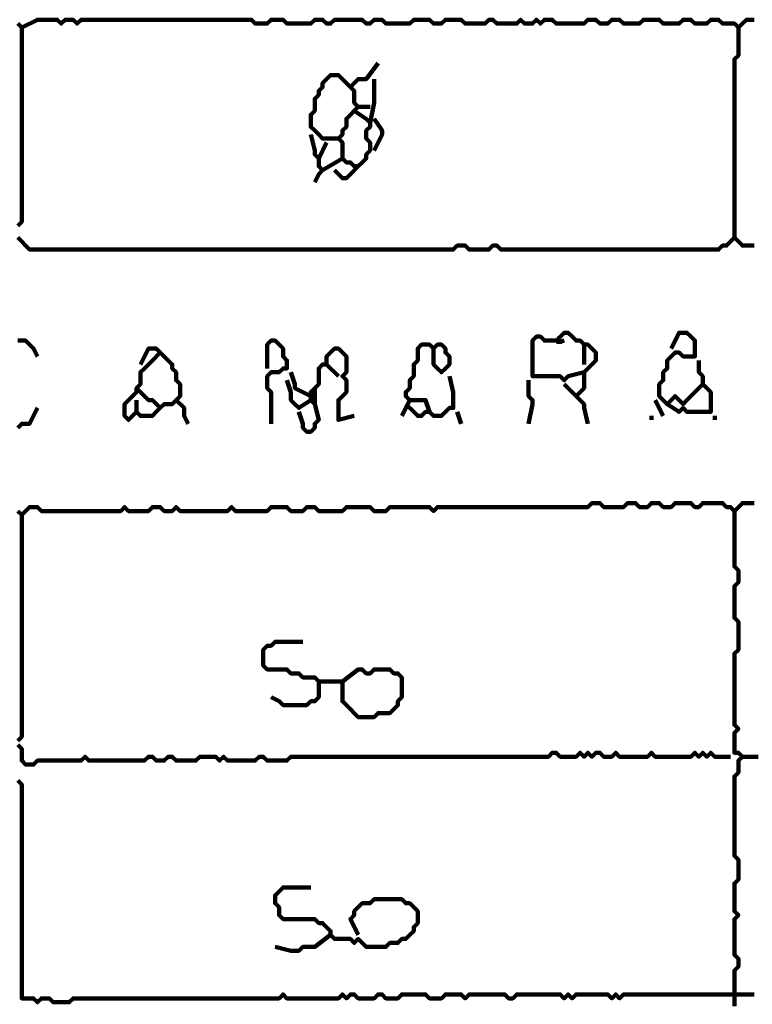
# Model space of a CAD drawing. Header units: metres. Extents: x 1959 to 4131, y 3282 to 4313.
# Tile 213 of 256: x 2400.98 to 2402.68, y 4305.35 to 4307.64. Entities that reach past the tile are written whole.
import ezdxf

# ---------------------------------------------------------------- set-up
doc = ezdxf.new("R2010")
doc.units = ezdxf.units.M
doc.layers.add('P', color=250, linetype='Continuous', lineweight=100)

msp = doc.modelspace()

# ---------------------------------------------------------------- linework, layer by layer
at = {"layer": 'P', "color": 0, "linetype": 'Continuous'}
for points in [[(2400.9799, 4307.6257), (2401.0168, 4307.6441), (2401.026, 4307.6441), (2401.0353, 4307.6441), (2401.0445, 4307.6441), (2401.0537, 4307.6441), (2401.063, 4307.6441), (2401.0722, 4307.6349), (2401.0814, 4307.6441), (2401.0907, 4307.6441), (2401.0999, 4307.6441), (2401.1091, 4307.6349), (2401.1183, 4307.6441), (2401.1276, 4307.6441), (2401.1368, 4307.6441), (2401.146, 4307.6441), (2401.1553, 4307.6441), (2401.1645, 4307.6441), (2401.1737, 4307.6441), (2401.183, 4307.6441), (2401.1922, 4307.6441), (2401.2014, 4307.6441), (2401.2107, 4307.6441), (2401.2199, 4307.6441), (2401.2291, 4307.6441), (2401.2383, 4307.6441), (2401.2476, 4307.6441), (2401.2568, 4307.6441), (2401.266, 4307.6441), (2401.2753, 4307.6441), (2401.2845, 4307.6441), (2401.2937, 4307.6441), (2401.303, 4307.6441), (2401.3122, 4307.6441), (2401.3214, 4307.6441), (2401.3307, 4307.6441), (2401.3399, 4307.6441), (2401.3491, 4307.6441), (2401.3583, 4307.6441), (2401.3676, 4307.6441), (2401.3768, 4307.6441), (2401.386, 4307.6441), (2401.3953, 4307.6441), (2401.4045, 4307.6441), (2401.4137, 4307.6441), (2401.423, 4307.6441), (2401.4322, 4307.6441), (2401.4414, 4307.6441), (2401.4507, 4307.6441), (2401.4599, 4307.6441), (2401.4691, 4307.6441), (2401.4783, 4307.6441), (2401.4876, 4307.6441), (2401.4968, 4307.6441), (2401.506, 4307.6441), (2401.5153, 4307.6441), (2401.5245, 4307.6349), (2401.5337, 4307.6349), (2401.543, 4307.6349), (2401.5522, 4307.6349), (2401.5614, 4307.6441), (2401.5707, 4307.6441), (2401.5799, 4307.6441), (2401.5891, 4307.6441), (2401.5983, 4307.6349), (2401.6076, 4307.6349), (2401.6168, 4307.6349), (2401.626, 4307.6349), (2401.6353, 4307.6349), (2401.6445, 4307.6349), (2401.6537, 4307.6349), (2401.663, 4307.6441), (2401.6722, 4307.6441), (2401.6814, 4307.6441), (2401.6907, 4307.6349), (2401.6999, 4307.6349), (2401.7091, 4307.6441), (2401.7183, 4307.6441), (2401.7276, 4307.6441), (2401.7368, 4307.6441), (2401.746, 4307.6441), (2401.7553, 4307.6441), (2401.7645, 4307.6441), (2401.7737, 4307.6441), (2401.783, 4307.6349), (2401.7922, 4307.6349), (2401.8014, 4307.6441), (2401.8107, 4307.6441), (2401.8199, 4307.6441), (2401.8291, 4307.6349), (2401.8383, 4307.6349), (2401.8476, 4307.6349), (2401.8568, 4307.6349), (2401.866, 4307.6349), (2401.8753, 4307.6349), (2401.8845, 4307.6349), (2401.8937, 4307.6441), (2401.903, 4307.6441), (2401.9122, 4307.6441), (2401.9214, 4307.6441), (2401.9307, 4307.6441), (2401.9399, 4307.6349), (2401.9491, 4307.6349), (2401.9583, 4307.6349), (2401.9676, 4307.6441), (2401.9768, 4307.6441), (2401.986, 4307.6441), (2401.9953, 4307.6441), (2402.0045, 4307.6441), (2402.0137, 4307.6349), (2402.023, 4307.6349), (2402.0322, 4307.6349), (2402.0414, 4307.6349), (2402.0507, 4307.6349), (2402.0599, 4307.6349), (2402.0691, 4307.6441), (2402.0783, 4307.6441), (2402.0876, 4307.6349), (2402.0968, 4307.6349), (2402.106, 4307.6349), (2402.1153, 4307.6349), (2402.1245, 4307.6349), (2402.1337, 4307.6349), (2402.143, 4307.6441), (2402.1522, 4307.6349), (2402.1614, 4307.6349), (2402.1707, 4307.6349), (2402.1799, 4307.6441), (2402.1891, 4307.6349), (2402.1983, 4307.6441), (2402.2076, 4307.6441), (2402.2168, 4307.6441), (2402.226, 4307.6349), (2402.2353, 4307.6349), (2402.2445, 4307.6349), (2402.2537, 4307.6349), (2402.263, 4307.6349), (2402.2722, 4307.6349), (2402.2814, 4307.6349), (2402.2907, 4307.6349), (2402.2999, 4307.6441), (2402.3091, 4307.6441), (2402.3183, 4307.6441), (2402.3276, 4307.6349), (2402.3368, 4307.6349), (2402.346, 4307.6349), (2402.3553, 4307.6441), (2402.3645, 4307.6441), (2402.3737, 4307.6441), (2402.383, 4307.6349), (2402.3922, 4307.6349), (2402.4014, 4307.6349), (2402.4107, 4307.6349), (2402.4199, 4307.6349), (2402.4291, 4307.6441), (2402.4383, 4307.6441), (2402.4476, 4307.6441), (2402.4568, 4307.6441), (2402.466, 4307.6441), (2402.4753, 4307.6349), (2402.4845, 4307.6349), (2402.4937, 4307.6349), (2402.503, 4307.6349), (2402.5122, 4307.6349), (2402.5214, 4307.6441), (2402.5307, 4307.6441), (2402.5399, 4307.6441), (2402.5491, 4307.6349), (2402.5583, 4307.6349), (2402.5676, 4307.6349), (2402.5768, 4307.6349), (2402.586, 4307.6441), (2402.5953, 4307.6441), (2402.6045, 4307.6441), (2402.6137, 4307.6349), (2402.623, 4307.6349), (2402.6322, 4307.6349), (2402.6414, 4307.6349), (2402.6507, 4307.6257), (2402.6599, 4307.6349), (2402.6691, 4307.6441), (2402.6783, 4307.6441), (2402.6876, 4307.6441)], [(2400.9707, 4307.1641), (2400.9799, 4307.1734), (2400.9799, 4307.1826), (2400.9799, 4307.1918), (2400.9799, 4307.201), (2400.9799, 4307.2103), (2400.9799, 4307.2195), (2400.9799, 4307.2287), (2400.9799, 4307.238), (2400.9799, 4307.2472), (2400.9799, 4307.2564), (2400.9799, 4307.2657), (2400.9799, 4307.2749), (2400.9799, 4307.2841), (2400.9799, 4307.2934), (2400.9799, 4307.3026), (2400.9799, 4307.3118), (2400.9799, 4307.321), (2400.9799, 4307.3303), (2400.9799, 4307.3395), (2400.9799, 4307.3487), (2400.9799, 4307.358), (2400.9799, 4307.3672), (2400.9799, 4307.3764), (2400.9799, 4307.3857), (2400.9799, 4307.3949), (2400.9799, 4307.4041), (2400.9799, 4307.4134), (2400.9799, 4307.4226), (2400.9799, 4307.4318), (2400.9799, 4307.441), (2400.9799, 4307.4503), (2400.9799, 4307.4595), (2400.9799, 4307.4687), (2400.9799, 4307.478), (2400.9799, 4307.4872), (2400.9799, 4307.4964), (2400.9799, 4307.5057), (2400.9799, 4307.5149), (2400.9799, 4307.5241), (2400.9799, 4307.5334), (2400.9799, 4307.5426), (2400.9799, 4307.5518), (2400.9799, 4307.561), (2400.9799, 4307.5703), (2400.9799, 4307.5795), (2400.9799, 4307.5887), (2400.9799, 4307.598), (2400.9799, 4307.6072), (2400.9799, 4307.6164), (2400.9799, 4307.6257), (2400.9707, 4307.6349)], [(2402.6507, 4307.6257), (2402.6507, 4307.5887), (2402.6507, 4307.5795), (2402.6507, 4307.5703), (2402.6507, 4307.561), (2402.6414, 4307.5518), (2402.6414, 4307.5426), (2402.6414, 4307.5334), (2402.6414, 4307.5241), (2402.6414, 4307.5149), (2402.6414, 4307.5057), (2402.6414, 4307.4964), (2402.6414, 4307.4872), (2402.6414, 4307.478), (2402.6414, 4307.4687), (2402.6414, 4307.4595), (2402.6414, 4307.4503), (2402.6414, 4307.441), (2402.6414, 4307.4318), (2402.6414, 4307.4226), (2402.6414, 4307.4134), (2402.6414, 4307.4041), (2402.6414, 4307.3949), (2402.6414, 4307.3857), (2402.6414, 4307.3764), (2402.6414, 4307.3672), (2402.6414, 4307.358), (2402.6414, 4307.3487), (2402.6414, 4307.3395), (2402.6414, 4307.3303), (2402.6414, 4307.321), (2402.6414, 4307.3118), (2402.6414, 4307.3026), (2402.6414, 4307.2934), (2402.6414, 4307.2841), (2402.6414, 4307.2749), (2402.6414, 4307.2657), (2402.6414, 4307.2564), (2402.6414, 4307.2472), (2402.6414, 4307.238), (2402.6414, 4307.2287), (2402.6414, 4307.2195), (2402.6414, 4307.2103), (2402.6414, 4307.201), (2402.6414, 4307.1918), (2402.6414, 4307.1826), (2402.6414, 4307.1734), (2402.6414, 4307.1641), (2402.6414, 4307.1364)], [(2401.8107, 4307.5426), (2401.783, 4307.5057), (2401.7737, 4307.5057), (2401.7645, 4307.5057), (2401.7553, 4307.4964), (2401.746, 4307.4872), (2401.7553, 4307.478), (2401.7553, 4307.4687), (2401.7553, 4307.4595), (2401.7553, 4307.4503), (2401.7645, 4307.441), (2401.7553, 4307.4318), (2401.746, 4307.4226), (2401.7368, 4307.4134), (2401.7368, 4307.4041), (2401.7368, 4307.3949), (2401.7276, 4307.3857), (2401.7276, 4307.3764), (2401.7183, 4307.3672), (2401.7276, 4307.358), (2401.7276, 4307.3487), (2401.7276, 4307.3395), (2401.7276, 4307.3303), (2401.7276, 4307.321), (2401.7368, 4307.3118), (2401.746, 4307.3118), (2401.7553, 4307.3026), (2401.7645, 4307.3026), (2401.7737, 4307.3118), (2401.783, 4307.321), (2401.783, 4307.3303), (2401.7922, 4307.3395), (2401.7922, 4307.3487), (2401.7922, 4307.358), (2401.783, 4307.3672), (2401.783, 4307.3764), (2401.783, 4307.3857), (2401.7922, 4307.3949), (2401.7922, 4307.4041), (2401.783, 4307.4134), (2401.7553, 4307.4318)], [(2401.7183, 4307.3672), (2401.6814, 4307.3672), (2401.6722, 4307.3764), (2401.663, 4307.3857), (2401.6537, 4307.3949), (2401.6537, 4307.4041), (2401.6537, 4307.4134), (2401.6537, 4307.4226), (2401.663, 4307.4318), (2401.663, 4307.441), (2401.663, 4307.4503), (2401.663, 4307.4595), (2401.6722, 4307.4687), (2401.6722, 4307.478), (2401.6814, 4307.4872), (2401.6814, 4307.4964), (2401.6907, 4307.5057), (2401.6999, 4307.5149), (2401.7091, 4307.5149), (2401.7183, 4307.5149), (2401.746, 4307.4872)], [(2401.8014, 4307.5057), (2401.8014, 4307.4687), (2401.8014, 4307.4595), (2401.8014, 4307.4503), (2401.7922, 4307.4041)], [(2401.7645, 4307.441), (2401.7922, 4307.441)], [(2401.8014, 4307.4134), (2401.8199, 4307.3857), (2401.8199, 4307.3764), (2401.8014, 4307.3395)], [(2401.6537, 4307.3764), (2401.663, 4307.3395), (2401.663, 4307.3303), (2401.6722, 4307.321), (2401.6907, 4307.358)], [(2401.6722, 4307.321), (2401.6722, 4307.3026), (2401.6814, 4307.2934), (2401.6722, 4307.2841), (2401.663, 4307.2657)], [(2401.7276, 4307.321), (2401.6814, 4307.2934)], [(2401.7645, 4307.3026), (2401.746, 4307.2841), (2401.7368, 4307.2749), (2401.7276, 4307.2749), (2401.7091, 4307.2934)], [(2402.6876, 4307.118), (2402.6783, 4307.118), (2402.6691, 4307.118), (2402.6599, 4307.118), (2402.6507, 4307.1272), (2402.6414, 4307.1364), (2402.6322, 4307.1272), (2402.623, 4307.118), (2402.6137, 4307.118), (2402.6045, 4307.1087), (2402.5953, 4307.1087), (2402.586, 4307.1087), (2402.5768, 4307.1087), (2402.5676, 4307.1087), (2402.5583, 4307.1087), (2402.5491, 4307.1087), (2402.5399, 4307.1087), (2402.5307, 4307.1087), (2402.5214, 4307.1087), (2402.5122, 4307.1087), (2402.503, 4307.1087), (2402.4937, 4307.1087), (2402.4845, 4307.1087), (2402.4753, 4307.1087), (2402.466, 4307.1087), (2402.4568, 4307.1087), (2402.4476, 4307.1087), (2402.4383, 4307.1087), (2402.4291, 4307.1087), (2402.4199, 4307.1087), (2402.4107, 4307.1087), (2402.4014, 4307.1087), (2402.3922, 4307.1087), (2402.383, 4307.1087), (2402.3737, 4307.1087), (2402.3645, 4307.1087), (2402.3553, 4307.1087), (2402.346, 4307.1087), (2402.3368, 4307.1087), (2402.3276, 4307.1087), (2402.3183, 4307.1087), (2402.3091, 4307.1087), (2402.2999, 4307.1087), (2402.2907, 4307.1087), (2402.2814, 4307.1087), (2402.2722, 4307.1087), (2402.263, 4307.1087), (2402.2537, 4307.1087), (2402.2445, 4307.1087), (2402.2353, 4307.1087), (2402.226, 4307.1087), (2402.2168, 4307.1087), (2402.2076, 4307.1087), (2402.1983, 4307.1087), (2402.1891, 4307.1087), (2402.1799, 4307.1087), (2402.1707, 4307.1087), (2402.1614, 4307.1087), (2402.1522, 4307.1087), (2402.143, 4307.1087), (2402.1337, 4307.1087), (2402.1245, 4307.1087), (2402.1153, 4307.1087), (2402.106, 4307.1087), (2402.0968, 4307.1087), (2402.0876, 4307.118), (2402.0783, 4307.118), (2402.0691, 4307.1087), (2402.0599, 4307.1087), (2402.0507, 4307.1087), (2402.0414, 4307.1087), (2402.0322, 4307.1087), (2402.023, 4307.1087), (2402.0137, 4307.118), (2402.0045, 4307.118), (2401.9953, 4307.118), (2401.986, 4307.1087), (2401.9768, 4307.1087), (2401.9676, 4307.1087), (2401.9583, 4307.1087), (2401.9491, 4307.1087), (2401.9399, 4307.1087), (2401.9307, 4307.1087), (2401.9214, 4307.1087), (2401.9122, 4307.1087), (2401.903, 4307.1087), (2401.8937, 4307.1087), (2401.8845, 4307.1087), (2401.8753, 4307.1087), (2401.866, 4307.1087), (2401.8568, 4307.1087), (2401.8476, 4307.1087), (2401.8383, 4307.1087), (2401.8291, 4307.1087), (2401.8199, 4307.1087), (2401.8107, 4307.1087), (2401.8014, 4307.1087), (2401.7922, 4307.1087), (2401.783, 4307.1087), (2401.7737, 4307.1087), (2401.7645, 4307.1087), (2401.7553, 4307.1087), (2401.746, 4307.1087), (2401.7368, 4307.1087), (2401.7276, 4307.1087), (2401.7183, 4307.1087), (2401.7091, 4307.1087), (2401.6999, 4307.1087), (2401.6907, 4307.1087), (2401.6814, 4307.1087), (2401.6722, 4307.1087), (2401.663, 4307.1087), (2401.6537, 4307.1087), (2401.6445, 4307.1087), (2401.6353, 4307.1087), (2401.626, 4307.1087), (2401.6168, 4307.1087), (2401.6076, 4307.1087), (2401.5983, 4307.1087), (2401.5891, 4307.1087), (2401.5799, 4307.1087), (2401.5707, 4307.1087), (2401.5614, 4307.1087), (2401.5522, 4307.1087), (2401.543, 4307.1087), (2401.5337, 4307.1087), (2401.5245, 4307.1087), (2401.5153, 4307.1087), (2401.506, 4307.1087), (2401.4968, 4307.1087), (2401.4876, 4307.1087), (2401.4783, 4307.1087), (2401.4691, 4307.1087), (2401.4599, 4307.1087), (2401.4507, 4307.1087), (2401.4414, 4307.1087), (2401.4322, 4307.1087), (2401.423, 4307.1087), (2401.4137, 4307.1087), (2401.4045, 4307.1087), (2401.3953, 4307.1087), (2401.386, 4307.1087), (2401.3768, 4307.1087), (2401.3676, 4307.1087), (2401.3583, 4307.1087), (2401.3491, 4307.1087), (2401.3399, 4307.1087), (2401.3307, 4307.1087), (2401.3214, 4307.1087), (2401.3122, 4307.1087), (2401.303, 4307.1087), (2401.2937, 4307.1087), (2401.2845, 4307.1087), (2401.2753, 4307.1087), (2401.266, 4307.1087), (2401.2568, 4307.1087), (2401.2476, 4307.1087), (2401.2383, 4307.1087), (2401.2291, 4307.1087), (2401.2199, 4307.1087), (2401.2107, 4307.1087), (2401.2014, 4307.1087), (2401.1922, 4307.1087), (2401.183, 4307.1087), (2401.1737, 4307.1087), (2401.1645, 4307.1087), (2401.1553, 4307.1087), (2401.146, 4307.1087), (2401.1368, 4307.1087), (2401.1276, 4307.1087), (2401.1183, 4307.1087), (2401.1091, 4307.1087), (2401.0999, 4307.1087), (2401.0907, 4307.1087), (2401.0814, 4307.1087), (2401.0722, 4307.1087), (2401.063, 4307.1087), (2401.0537, 4307.1087), (2401.0445, 4307.1087), (2401.0353, 4307.1087), (2401.026, 4307.1087), (2401.0168, 4307.1087), (2401.0076, 4307.1087), (2400.9983, 4307.1087), (2400.9891, 4307.118), (2400.9799, 4307.1272), (2400.9707, 4307.1364)], [(2402.2907, 4306.8226), (2402.2537, 4306.8134), (2402.2445, 4306.8041), (2402.2353, 4306.8134), (2402.226, 4306.8134), (2402.2168, 4306.8134), (2402.2076, 4306.8134), (2402.1983, 4306.8134), (2402.1891, 4306.8134), (2402.1799, 4306.8134), (2402.1707, 4306.8134), (2402.1707, 4306.8226), (2402.1707, 4306.8318), (2402.1707, 4306.841), (2402.1707, 4306.8503), (2402.1707, 4306.8595), (2402.1707, 4306.8687), (2402.1707, 4306.878), (2402.1707, 4306.8872), (2402.1707, 4306.8964), (2402.1799, 4306.9057), (2402.1891, 4306.9057), (2402.1983, 4306.8964), (2402.2076, 4306.8964), (2402.226, 4306.8964)], [(2402.2445, 4306.8964), (2402.2399, 4306.8949), (2402.2368, 4306.8934), (2402.2307, 4306.8934), (2402.2291, 4306.8934), (2402.2291, 4306.8964), (2402.2307, 4306.8995), (2402.2337, 4306.9041), (2402.2383, 4306.9087), (2402.2414, 4306.9118), (2402.2445, 4306.9149), (2402.2537, 4306.9149), (2402.263, 4306.9057), (2402.2722, 4306.8964), (2402.2814, 4306.8964), (2402.2907, 4306.8872), (2402.2999, 4306.8872), (2402.3091, 4306.878), (2402.3183, 4306.8687), (2402.3183, 4306.8595), (2402.3183, 4306.8503), (2402.3091, 4306.841), (2402.2999, 4306.8318), (2402.2907, 4306.8226), (2402.2907, 4306.8134), (2402.2907, 4306.8041), (2402.2907, 4306.7949), (2402.2907, 4306.7857), (2402.2814, 4306.7764), (2402.2722, 4306.7672), (2402.2814, 4306.758), (2402.2907, 4306.7487), (2402.2907, 4306.7395), (2402.2999, 4306.7026)], [(2402.4937, 4306.878), (2402.5122, 4306.9149), (2402.5214, 4306.9149), (2402.5307, 4306.9149), (2402.5399, 4306.9057), (2402.5491, 4306.8964), (2402.5491, 4306.8872), (2402.5491, 4306.878), (2402.5491, 4306.8687), (2402.5491, 4306.8595), (2402.5399, 4306.8595), (2402.5307, 4306.8595), (2402.5214, 4306.8595), (2402.5122, 4306.8687), (2402.503, 4306.8687), (2402.4937, 4306.8595), (2402.4845, 4306.8503), (2402.4845, 4306.841), (2402.4845, 4306.8318), (2402.4753, 4306.8226), (2402.4753, 4306.8134), (2402.4753, 4306.8041), (2402.466, 4306.7949), (2402.466, 4306.7857), (2402.466, 4306.7764), (2402.466, 4306.7672), (2402.4753, 4306.758), (2402.4845, 4306.7487), (2402.4937, 4306.758), (2402.503, 4306.7672), (2402.5122, 4306.758), (2402.5214, 4306.7487), (2402.5307, 4306.758), (2402.5399, 4306.7672), (2402.5491, 4306.7764), (2402.5583, 4306.7857), (2402.5676, 4306.7949), (2402.5768, 4306.7857), (2402.586, 4306.7764), (2402.586, 4306.7672), (2402.586, 4306.758), (2402.586, 4306.7487), (2402.586, 4306.7395), (2402.586, 4306.7303), (2402.5768, 4306.7303), (2402.5676, 4306.7303), (2402.5583, 4306.7303), (2402.5491, 4306.7303), (2402.5399, 4306.7303), (2402.5307, 4306.7303), (2402.5214, 4306.7395), (2402.5122, 4306.7303), (2402.4845, 4306.7487)], [(2400.9707, 4306.8964), (2400.9799, 4306.8964), (2400.9891, 4306.8964), (2400.9983, 4306.8872), (2401.0076, 4306.878), (2401.0168, 4306.8595)], [(2401.5522, 4306.8318), (2401.5522, 4306.8687), (2401.5522, 4306.878), (2401.5522, 4306.8872), (2401.5614, 4306.8964), (2401.5707, 4306.8964), (2401.5799, 4306.8872), (2401.5891, 4306.878), (2401.5891, 4306.8687), (2401.5891, 4306.8595), (2401.5983, 4306.8503), (2401.5983, 4306.841), (2401.5983, 4306.8318), (2401.5891, 4306.8318), (2401.5799, 4306.8226), (2401.5707, 4306.8226), (2401.5614, 4306.8226), (2401.5522, 4306.8134), (2401.5522, 4306.8041), (2401.5522, 4306.7949), (2401.5522, 4306.7857), (2401.5614, 4306.7764), (2401.5614, 4306.7672), (2401.5614, 4306.758), (2401.5614, 4306.7487), (2401.5614, 4306.7395), (2401.5614, 4306.7303), (2401.5614, 4306.721), (2401.5614, 4306.7026)], [(2401.866, 4306.721), (2401.8845, 4306.758), (2401.8753, 4306.7672), (2401.8753, 4306.7764), (2401.8845, 4306.7857), (2401.8845, 4306.7949), (2401.8845, 4306.8041), (2401.8937, 4306.8134), (2401.8937, 4306.8226), (2401.8937, 4306.8318), (2401.8937, 4306.841), (2401.903, 4306.8503), (2401.903, 4306.8595), (2401.903, 4306.8687), (2401.903, 4306.878), (2401.9122, 4306.8872), (2401.9214, 4306.8872), (2401.9307, 4306.8872), (2401.9399, 4306.878), (2401.9491, 4306.8872), (2401.9583, 4306.8872), (2401.9676, 4306.878), (2401.9676, 4306.8687), (2401.9768, 4306.8595), (2401.9768, 4306.8503), (2401.9768, 4306.841), (2401.9676, 4306.8318), (2401.9583, 4306.8226), (2401.9491, 4306.8318), (2401.9399, 4306.841), (2401.9399, 4306.8503), (2401.9399, 4306.8595), (2401.9399, 4306.878)], [(2402.2907, 4306.8872), (2402.2907, 4306.841)], [(2401.2568, 4306.841), (2401.2753, 4306.878), (2401.2845, 4306.878), (2401.2937, 4306.878), (2401.303, 4306.8687), (2401.3122, 4306.8595), (2401.3214, 4306.8503), (2401.3307, 4306.841), (2401.3307, 4306.8318), (2401.3399, 4306.8226), (2401.3399, 4306.8134), (2401.3399, 4306.8041), (2401.3491, 4306.7949), (2401.3491, 4306.7857), (2401.3491, 4306.7764), (2401.3491, 4306.7672), (2401.3399, 4306.758), (2401.3307, 4306.7487), (2401.3214, 4306.7487), (2401.3122, 4306.7487), (2401.303, 4306.7395), (2401.2937, 4306.7303), (2401.2845, 4306.721), (2401.2753, 4306.721), (2401.266, 4306.721), (2401.2568, 4306.721), (2401.2476, 4306.7303), (2401.2383, 4306.721), (2401.2291, 4306.7118), (2401.2199, 4306.721), (2401.2199, 4306.7303), (2401.2199, 4306.7395), (2401.2199, 4306.7487), (2401.2291, 4306.758), (2401.2383, 4306.7672), (2401.2476, 4306.7764), (2401.2476, 4306.7857), (2401.2568, 4306.7949), (2401.2568, 4306.8041), (2401.2568, 4306.8134), (2401.2568, 4306.8226), (2401.266, 4306.8318), (2401.2753, 4306.841), (2401.2845, 4306.8503), (2401.303, 4306.8687)], [(2401.663, 4306.7857), (2401.663, 4306.7487), (2401.6537, 4306.758), (2401.6537, 4306.7672), (2401.6537, 4306.7764), (2401.663, 4306.7857), (2401.6722, 4306.7949), (2401.6722, 4306.8041), (2401.6722, 4306.8134), (2401.6722, 4306.8226), (2401.6722, 4306.8318), (2401.6814, 4306.841), (2401.6907, 4306.841), (2401.6907, 4306.8503), (2401.6907, 4306.8595), (2401.6999, 4306.8687), (2401.7091, 4306.878), (2401.7183, 4306.878), (2401.7276, 4306.8687), (2401.7368, 4306.8595), (2401.7368, 4306.8503), (2401.7368, 4306.841), (2401.7368, 4306.8318), (2401.7368, 4306.8226), (2401.7276, 4306.8134), (2401.7368, 4306.8041), (2401.7368, 4306.7949), (2401.7368, 4306.7857), (2401.7368, 4306.7764), (2401.7276, 4306.7672), (2401.7183, 4306.758), (2401.7183, 4306.7487), (2401.7183, 4306.7395), (2401.7183, 4306.7303), (2401.7183, 4306.721), (2401.7183, 4306.7118), (2401.7553, 4306.721)], [(2401.6907, 4306.841), (2401.7183, 4306.8134)], [(2402.5583, 4306.8503), (2402.5583, 4306.8318), (2402.5583, 4306.8226), (2402.5676, 4306.8134), (2402.5676, 4306.7949)], [(2401.6076, 4306.8226), (2401.6168, 4306.7949), (2401.6168, 4306.7857), (2401.6537, 4306.7672)], [(2401.9768, 4306.8134), (2401.986, 4306.7764), (2401.986, 4306.7672), (2401.986, 4306.758), (2401.986, 4306.7487), (2401.986, 4306.7395), (2401.9768, 4306.7395), (2401.9676, 4306.7303), (2401.9583, 4306.721), (2401.9491, 4306.721), (2401.9399, 4306.721), (2401.9307, 4306.7303), (2401.9214, 4306.7303), (2401.9122, 4306.721), (2401.903, 4306.721), (2401.8937, 4306.7303), (2401.8753, 4306.7487)], [(2401.5983, 4306.8041), (2401.6076, 4306.7764)], [(2402.1614, 4306.8041), (2402.1614, 4306.7672), (2402.1707, 4306.758), (2402.1707, 4306.7487), (2402.1614, 4306.7026)], [(2402.2445, 4306.7949), (2402.2722, 4306.7672)], [(2401.2476, 4306.7857), (2401.266, 4306.7672), (2401.2753, 4306.758), (2401.2845, 4306.758), (2401.303, 4306.7395)], [(2401.6076, 4306.7764), (2401.6076, 4306.758), (2401.6168, 4306.7487), (2401.626, 4306.7395), (2401.6537, 4306.758)], [(2401.2476, 4306.758), (2401.2476, 4306.7303)], [(2401.3399, 4306.758), (2401.3583, 4306.7395), (2401.3583, 4306.7303), (2401.3583, 4306.721), (2401.3676, 4306.7026)], [(2401.663, 4306.7487), (2401.6722, 4306.7118), (2401.663, 4306.7026), (2401.663, 4306.6934), (2401.6537, 4306.6841), (2401.6445, 4306.6841), (2401.6353, 4306.6934), (2401.6353, 4306.7026), (2401.626, 4306.7303)], [(2401.8845, 4306.758), (2401.903, 4306.758), (2401.9122, 4306.758), (2401.9214, 4306.758), (2401.9307, 4306.7303)], [(2402.4568, 4306.758), (2402.4753, 4306.721)], [(2401.0168, 4306.7395), (2400.9983, 4306.7026), (2400.9891, 4306.7026), (2400.9799, 4306.7026), (2400.9707, 4306.6934)], [(2401.9953, 4306.7303), (2402.0045, 4306.7026)], [(2402.4476, 4306.721), (2402.4476, 4306.7118)], [(2402.5953, 4306.721), (2402.5953, 4306.7118)], [(2402.6876, 4306.518), (2402.6783, 4306.518), (2402.6691, 4306.518), (2402.6599, 4306.518), (2402.6507, 4306.5087), (2402.6414, 4306.4995), (2402.6322, 4306.5087), (2402.623, 4306.5087), (2402.6137, 4306.518), (2402.6045, 4306.518), (2402.5953, 4306.518), (2402.586, 4306.518), (2402.5768, 4306.518), (2402.5676, 4306.518), (2402.5583, 4306.5087), (2402.5491, 4306.5087), (2402.5399, 4306.518), (2402.5307, 4306.518), (2402.5214, 4306.518), (2402.5122, 4306.518), (2402.503, 4306.518), (2402.4937, 4306.5087), (2402.4845, 4306.5087), (2402.4753, 4306.5087), (2402.466, 4306.518), (2402.4568, 4306.518), (2402.4476, 4306.518), (2402.4383, 4306.5087), (2402.4291, 4306.5087), (2402.4199, 4306.5087), (2402.4107, 4306.518), (2402.4014, 4306.518), (2402.3922, 4306.518), (2402.383, 4306.5087), (2402.3737, 4306.5087), (2402.3645, 4306.5087), (2402.3553, 4306.5087), (2402.346, 4306.5087), (2402.3368, 4306.5087), (2402.3276, 4306.518), (2402.3183, 4306.518), (2402.3091, 4306.518), (2402.2999, 4306.5087), (2402.2907, 4306.5087), (2402.2814, 4306.5087), (2402.2722, 4306.5087), (2402.263, 4306.5087), (2402.2537, 4306.5087), (2402.2445, 4306.5087), (2402.2353, 4306.5087), (2402.226, 4306.5087), (2402.2168, 4306.5087), (2402.2076, 4306.5087), (2402.1983, 4306.5087), (2402.1891, 4306.5087), (2402.1799, 4306.5087), (2402.1707, 4306.5087), (2402.1614, 4306.5087), (2402.1522, 4306.5087), (2402.143, 4306.5087), (2402.1337, 4306.5087), (2402.1245, 4306.5087), (2402.1153, 4306.5087), (2402.106, 4306.5087), (2402.0968, 4306.5087), (2402.0876, 4306.5087), (2402.0783, 4306.5087), (2402.0691, 4306.5087), (2402.0599, 4306.5087), (2402.0507, 4306.5087), (2402.0414, 4306.5087), (2402.0322, 4306.5087), (2402.023, 4306.5087), (2402.0137, 4306.5087), (2402.0045, 4306.5087), (2401.9953, 4306.5087), (2401.986, 4306.5087), (2401.9768, 4306.5087), (2401.9676, 4306.5087), (2401.9583, 4306.5087), (2401.9491, 4306.5087), (2401.9399, 4306.4995), (2401.9307, 4306.5087), (2401.9214, 4306.5087), (2401.9122, 4306.5087), (2401.903, 4306.5087), (2401.8937, 4306.5087), (2401.8845, 4306.5087), (2401.8753, 4306.5087), (2401.866, 4306.5087), (2401.8568, 4306.5087), (2401.8476, 4306.5087), (2401.8383, 4306.5087), (2401.8291, 4306.4995), (2401.8199, 4306.4995), (2401.8107, 4306.4995), (2401.8014, 4306.4995), (2401.7922, 4306.5087), (2401.783, 4306.5087), (2401.7737, 4306.5087), (2401.7645, 4306.5087), (2401.7553, 4306.5087), (2401.746, 4306.5087), (2401.7368, 4306.5087), (2401.7276, 4306.4995), (2401.7183, 4306.4995), (2401.7091, 4306.4995), (2401.6999, 4306.4995), (2401.6907, 4306.4995), (2401.6814, 4306.4995), (2401.6722, 4306.4995), (2401.663, 4306.5087), (2401.6537, 4306.5087), (2401.6445, 4306.5087), (2401.6353, 4306.4995), (2401.626, 4306.4995), (2401.6168, 4306.4995), (2401.6076, 4306.4995), (2401.5983, 4306.5087), (2401.5891, 4306.5087), (2401.5799, 4306.5087), (2401.5707, 4306.5087), (2401.5614, 4306.5087), (2401.5522, 4306.4995), (2401.543, 4306.4995), (2401.5337, 4306.4995), (2401.5245, 4306.4995), (2401.5153, 4306.4995), (2401.506, 4306.4995), (2401.4968, 4306.4995), (2401.4876, 4306.4995), (2401.4783, 4306.4995), (2401.4691, 4306.5087), (2401.4599, 4306.4995), (2401.4507, 4306.4995), (2401.4414, 4306.4995), (2401.4322, 4306.4995), (2401.423, 4306.4995), (2401.4137, 4306.4995), (2401.4045, 4306.4995), (2401.3953, 4306.4995), (2401.386, 4306.4995), (2401.3768, 4306.4995), (2401.3676, 4306.4995), (2401.3583, 4306.4995), (2401.3491, 4306.4995), (2401.3399, 4306.5087), (2401.3307, 4306.4995), (2401.3214, 4306.4995), (2401.3122, 4306.4995), (2401.303, 4306.5087), (2401.2937, 4306.5087), (2401.2845, 4306.5087), (2401.2753, 4306.4995), (2401.266, 4306.4995), (2401.2568, 4306.4995), (2401.2476, 4306.4995), (2401.2383, 4306.4995), (2401.2291, 4306.4995), (2401.2199, 4306.5087), (2401.2107, 4306.4995), (2401.2014, 4306.4995), (2401.1922, 4306.4995), (2401.183, 4306.4995), (2401.1737, 4306.4995), (2401.1645, 4306.4995), (2401.1553, 4306.4995), (2401.146, 4306.4995), (2401.1368, 4306.4995), (2401.1276, 4306.4995), (2401.1183, 4306.4995), (2401.1091, 4306.4995), (2401.0999, 4306.4995), (2401.0907, 4306.4995), (2401.0814, 4306.4995), (2401.0722, 4306.4995), (2401.063, 4306.4995), (2401.0537, 4306.4995), (2401.0445, 4306.4995), (2401.0353, 4306.4995), (2401.026, 4306.4995), (2401.0168, 4306.5087), (2401.0076, 4306.5087), (2400.9983, 4306.5087), (2400.9891, 4306.4995), (2400.9799, 4306.4903), (2400.9707, 4306.4995)], [(2400.9799, 4306.4903), (2400.9799, 4306.4534), (2400.9799, 4306.4441), (2400.9799, 4306.4349), (2400.9799, 4306.4257), (2400.9799, 4306.4164), (2400.9799, 4306.4072), (2400.9799, 4306.398), (2400.9799, 4306.3887), (2400.9799, 4306.3795), (2400.9799, 4306.3703), (2400.9799, 4306.361), (2400.9799, 4306.3518), (2400.9799, 4306.3426), (2400.9799, 4306.3334), (2400.9799, 4306.3241), (2400.9799, 4306.3149), (2400.9799, 4306.3057), (2400.9799, 4306.2964), (2400.9799, 4306.2872), (2400.9799, 4306.278), (2400.9799, 4306.2687), (2400.9799, 4306.2595), (2400.9799, 4306.2503), (2400.9799, 4306.241), (2400.9799, 4306.2318), (2400.9799, 4306.2226), (2400.9799, 4306.2134), (2400.9799, 4306.2041), (2400.9799, 4306.1949), (2400.9799, 4306.1857), (2400.9799, 4306.1764), (2400.9799, 4306.1672), (2400.9799, 4306.158), (2400.9799, 4306.1487), (2400.9799, 4306.1395), (2400.9799, 4306.1303), (2400.9799, 4306.121), (2400.9799, 4306.1118), (2400.9799, 4306.1026), (2400.9799, 4306.0934), (2400.9799, 4306.0841), (2400.9799, 4306.0749), (2400.9799, 4306.0657), (2400.9799, 4306.0564), (2400.9799, 4306.0472), (2400.9799, 4306.038), (2400.9799, 4306.0287), (2400.9799, 4306.0195), (2400.9799, 4306.0103), (2400.9799, 4306.001), (2400.9799, 4305.9918), (2400.9799, 4305.9826), (2400.9799, 4305.9734), (2400.9707, 4305.9641)], [(2402.6414, 4306.4995), (2402.6414, 4306.4626), (2402.6414, 4306.4534), (2402.6414, 4306.4441), (2402.6414, 4306.4349), (2402.6414, 4306.4257), (2402.6414, 4306.4164), (2402.6414, 4306.4072), (2402.6414, 4306.398), (2402.6414, 4306.3887), (2402.6414, 4306.3795), (2402.6414, 4306.3703), (2402.6507, 4306.361), (2402.6507, 4306.3518), (2402.6507, 4306.3426), (2402.6507, 4306.3334), (2402.6414, 4306.3241), (2402.6414, 4306.3149), (2402.6414, 4306.3057), (2402.6414, 4306.2964), (2402.6414, 4306.2872), (2402.6414, 4306.278), (2402.6414, 4306.2687), (2402.6414, 4306.2595), (2402.6414, 4306.2503), (2402.6507, 4306.241), (2402.6507, 4306.2318), (2402.6507, 4306.2226), (2402.6507, 4306.2134), (2402.6507, 4306.2041), (2402.6507, 4306.1949), (2402.6507, 4306.1857), (2402.6507, 4306.1764), (2402.6414, 4306.1672), (2402.6414, 4306.158), (2402.6414, 4306.1487), (2402.6414, 4306.1395), (2402.6414, 4306.1303), (2402.6414, 4306.121), (2402.6414, 4306.1118), (2402.6414, 4306.1026), (2402.6414, 4306.0934), (2402.6414, 4306.0841), (2402.6414, 4306.0749), (2402.6414, 4306.0657), (2402.6414, 4306.0564), (2402.6414, 4306.0472), (2402.6414, 4306.038), (2402.6414, 4306.0287), (2402.6414, 4306.0195), (2402.6414, 4306.0103), (2402.6414, 4306.001), (2402.6507, 4305.9918), (2402.6414, 4305.9826), (2402.6414, 4305.9734), (2402.6414, 4305.9641), (2402.6414, 4305.9549), (2402.6414, 4305.9457), (2402.6414, 4305.9364), (2402.6507, 4305.9364), (2402.6599, 4305.9272), (2402.6507, 4305.918), (2402.6507, 4305.9087), (2402.6507, 4305.8995), (2402.6507, 4305.8903), (2402.6414, 4305.881), (2402.6414, 4305.8718), (2402.6414, 4305.8626), (2402.6414, 4305.8534), (2402.6414, 4305.8441), (2402.6414, 4305.8349), (2402.6414, 4305.8257), (2402.6414, 4305.8164), (2402.6414, 4305.8072), (2402.6414, 4305.798), (2402.6414, 4305.7887), (2402.6414, 4305.7795), (2402.6414, 4305.7703), (2402.6414, 4305.761), (2402.6414, 4305.7518), (2402.6414, 4305.7426), (2402.6414, 4305.7334), (2402.6414, 4305.7241), (2402.6414, 4305.7149), (2402.6414, 4305.7057), (2402.6414, 4305.6964), (2402.6507, 4305.6872), (2402.6507, 4305.678), (2402.6507, 4305.6687), (2402.6507, 4305.6595), (2402.6507, 4305.6503), (2402.6507, 4305.641), (2402.6414, 4305.6318), (2402.6414, 4305.6226), (2402.6414, 4305.6134), (2402.6414, 4305.6041), (2402.6414, 4305.5949), (2402.6414, 4305.5857), (2402.6414, 4305.5764), (2402.6414, 4305.5672), (2402.6507, 4305.558), (2402.6414, 4305.5487), (2402.6414, 4305.5395), (2402.6414, 4305.5303), (2402.6414, 4305.521), (2402.6414, 4305.5118), (2402.6414, 4305.5026), (2402.6414, 4305.4934), (2402.6414, 4305.4841), (2402.6414, 4305.4749), (2402.6414, 4305.4657), (2402.6507, 4305.4564), (2402.6507, 4305.4472), (2402.6507, 4305.438), (2402.6414, 4305.4287), (2402.6414, 4305.4195), (2402.6414, 4305.4103), (2402.6414, 4305.401), (2402.6414, 4305.3918), (2402.6414, 4305.3826), (2402.6414, 4305.3734), (2402.6414, 4305.3641), (2402.6414, 4305.3549), (2402.6414, 4305.3457)], [(2401.7276, 4306.1026), (2401.7645, 4306.1303), (2401.7737, 4306.1303), (2401.783, 4306.121), (2401.7922, 4306.121), (2401.8014, 4306.1303), (2401.8107, 4306.1303), (2401.8199, 4306.1303), (2401.8291, 4306.1303), (2401.8383, 4306.1303), (2401.8476, 4306.121), (2401.8568, 4306.121), (2401.866, 4306.1118), (2401.866, 4306.1026), (2401.866, 4306.0934), (2401.866, 4306.0841), (2401.866, 4306.0749), (2401.866, 4306.0657), (2401.8568, 4306.0564), (2401.8568, 4306.0472), (2401.8476, 4306.038), (2401.8383, 4306.0287), (2401.8291, 4306.0287), (2401.8199, 4306.0287), (2401.8107, 4306.0287), (2401.8014, 4306.0195), (2401.7922, 4306.0195), (2401.783, 4306.0195), (2401.7737, 4306.0195), (2401.7645, 4306.0195), (2401.7553, 4306.0287), (2401.746, 4306.038), (2401.7368, 4306.0472), (2401.7276, 4306.0564), (2401.7276, 4306.0657), (2401.7276, 4306.0749), (2401.7276, 4306.0841), (2401.7276, 4306.0934), (2401.7276, 4306.1026), (2401.7183, 4306.1026), (2401.7091, 4306.1026), (2401.6999, 4306.1026), (2401.6907, 4306.1026), (2401.6814, 4306.1026), (2401.6722, 4306.1026), (2401.663, 4306.1118), (2401.6537, 4306.1118), (2401.6445, 4306.1118), (2401.6353, 4306.1118), (2401.626, 4306.121), (2401.6168, 4306.121), (2401.6076, 4306.121), (2401.5983, 4306.1303), (2401.5891, 4306.1303), (2401.5799, 4306.1303), (2401.5707, 4306.1303), (2401.5614, 4306.1303), (2401.5522, 4306.1303), (2401.543, 4306.1395), (2401.543, 4306.1487), (2401.543, 4306.158), (2401.543, 4306.1672), (2401.543, 4306.1764), (2401.5522, 4306.1857), (2401.5614, 4306.1857), (2401.5707, 4306.1949), (2401.5799, 4306.1949), (2401.5891, 4306.1949), (2401.6353, 4306.1949)], [(2401.6722, 4306.1026), (2401.6722, 4306.0657), (2401.663, 4306.0564), (2401.6537, 4306.0564), (2401.6445, 4306.0472), (2401.6353, 4306.0472), (2401.626, 4306.0472), (2401.6168, 4306.0472), (2401.6076, 4306.0472), (2401.5983, 4306.0472), (2401.5891, 4306.0472), (2401.5799, 4306.0564), (2401.5614, 4306.0657)], [(2400.9707, 4305.9549), (2400.9799, 4305.9457), (2400.9799, 4305.9364), (2400.9799, 4305.9272), (2400.9799, 4305.918), (2400.9891, 4305.9087), (2400.9983, 4305.9087), (2401.0076, 4305.9087), (2401.0168, 4305.918), (2401.026, 4305.918), (2401.0353, 4305.918), (2401.0445, 4305.918), (2401.0537, 4305.918), (2401.063, 4305.918), (2401.0722, 4305.918), (2401.0814, 4305.918), (2401.0907, 4305.918), (2401.0999, 4305.918), (2401.1091, 4305.918), (2401.1183, 4305.918), (2401.1276, 4305.9272), (2401.1368, 4305.918), (2401.146, 4305.918), (2401.1553, 4305.918), (2401.1645, 4305.918), (2401.1737, 4305.918), (2401.183, 4305.918), (2401.1922, 4305.918), (2401.2014, 4305.918), (2401.2107, 4305.918), (2401.2199, 4305.918), (2401.2291, 4305.918), (2401.2383, 4305.918), (2401.2476, 4305.918), (2401.2568, 4305.918), (2401.266, 4305.918), (2401.2753, 4305.9272), (2401.2845, 4305.9272), (2401.2937, 4305.918), (2401.303, 4305.918), (2401.3122, 4305.918), (2401.3214, 4305.9272), (2401.3307, 4305.9272), (2401.3399, 4305.918), (2401.3491, 4305.918), (2401.3583, 4305.918), (2401.3676, 4305.918), (2401.3768, 4305.918), (2401.386, 4305.918), (2401.3953, 4305.9272), (2401.4045, 4305.9272), (2401.4137, 4305.9272), (2401.423, 4305.9272), (2401.4322, 4305.9272), (2401.4414, 4305.918), (2401.4507, 4305.9272), (2401.4599, 4305.918), (2401.4691, 4305.918), (2401.4783, 4305.918), (2401.4876, 4305.918), (2401.4968, 4305.918), (2401.506, 4305.918), (2401.5153, 4305.918), (2401.5245, 4305.918), (2401.5337, 4305.9272), (2401.543, 4305.9272), (2401.5522, 4305.918), (2401.5614, 4305.918), (2401.5707, 4305.918), (2401.5799, 4305.918), (2401.5891, 4305.918), (2401.5983, 4305.918), (2401.6076, 4305.9272), (2401.6168, 4305.9272), (2401.626, 4305.9272), (2401.6353, 4305.9272), (2401.6445, 4305.9272), (2401.6537, 4305.9272), (2401.663, 4305.9272), (2401.6722, 4305.9272), (2401.6814, 4305.9272), (2401.6907, 4305.9272), (2401.6999, 4305.9272), (2401.7091, 4305.9272), (2401.7183, 4305.9272), (2401.7276, 4305.9272), (2401.7368, 4305.9272), (2401.746, 4305.9272), (2401.7553, 4305.9272), (2401.7645, 4305.9272), (2401.7737, 4305.9272), (2401.783, 4305.9272), (2401.7922, 4305.9272), (2401.8014, 4305.9272), (2401.8107, 4305.9272), (2401.8199, 4305.9272), (2401.8291, 4305.9272), (2401.8383, 4305.9272), (2401.8476, 4305.9272), (2401.8568, 4305.9272), (2401.866, 4305.9272), (2401.8753, 4305.9272), (2401.8845, 4305.9272), (2401.8937, 4305.9272), (2401.903, 4305.9272), (2401.9122, 4305.9272), (2401.9214, 4305.9272), (2401.9307, 4305.9272), (2401.9399, 4305.9272), (2401.9491, 4305.9272), (2401.9583, 4305.9272), (2401.9676, 4305.9272), (2401.9768, 4305.9272), (2401.986, 4305.9272), (2401.9953, 4305.9272), (2402.0045, 4305.9272), (2402.0137, 4305.9272), (2402.023, 4305.9272), (2402.0322, 4305.9272), (2402.0414, 4305.9272), (2402.0507, 4305.9272), (2402.0599, 4305.9272), (2402.0691, 4305.9272), (2402.0783, 4305.9272), (2402.0876, 4305.9272), (2402.0968, 4305.9272), (2402.106, 4305.9272), (2402.1153, 4305.9272), (2402.1245, 4305.9272), (2402.1337, 4305.9272), (2402.143, 4305.9272), (2402.1522, 4305.9272), (2402.1614, 4305.9272), (2402.1707, 4305.9272), (2402.1799, 4305.9272), (2402.1891, 4305.9272), (2402.1983, 4305.9272), (2402.2076, 4305.9272), (2402.2168, 4305.9364), (2402.226, 4305.9364), (2402.2353, 4305.9272), (2402.2445, 4305.9272), (2402.2537, 4305.9272), (2402.263, 4305.9272), (2402.2722, 4305.9272), (2402.2814, 4305.9364), (2402.2907, 4305.9272), (2402.2999, 4305.9364), (2402.3091, 4305.9272), (2402.3183, 4305.9364), (2402.3276, 4305.9364), (2402.3368, 4305.9272), (2402.346, 4305.9272), (2402.3553, 4305.9272), (2402.3645, 4305.9364), (2402.3737, 4305.9272), (2402.383, 4305.9272), (2402.3922, 4305.9272), (2402.4014, 4305.9272), (2402.4107, 4305.9272), (2402.4199, 4305.9272), (2402.4291, 4305.9272), (2402.4383, 4305.9272), (2402.4476, 4305.9364), (2402.4568, 4305.9272), (2402.466, 4305.9272), (2402.4753, 4305.9272), (2402.4845, 4305.9272), (2402.4937, 4305.9272), (2402.503, 4305.9272), (2402.5122, 4305.9272), (2402.5214, 4305.9272), (2402.5307, 4305.9272), (2402.5399, 4305.9272), (2402.5491, 4305.9364), (2402.5583, 4305.9272), (2402.5676, 4305.9364), (2402.5768, 4305.9272), (2402.586, 4305.9364), (2402.5953, 4305.9272), (2402.6045, 4305.9272), (2402.6322, 4305.9272)], [(2402.6599, 4305.9272), (2402.6968, 4305.9272)], [(2400.9707, 4305.8718), (2400.9799, 4305.8626), (2400.9799, 4305.8534), (2400.9799, 4305.8441), (2400.9799, 4305.8349), (2400.9799, 4305.8257), (2400.9799, 4305.8164), (2400.9799, 4305.8072), (2400.9799, 4305.798), (2400.9799, 4305.7887), (2400.9799, 4305.7795), (2400.9799, 4305.7703), (2400.9799, 4305.761), (2400.9799, 4305.7518), (2400.9799, 4305.7426), (2400.9799, 4305.7334), (2400.9799, 4305.7241), (2400.9799, 4305.7149), (2400.9799, 4305.7057), (2400.9799, 4305.6964), (2400.9799, 4305.6872), (2400.9799, 4305.678), (2400.9799, 4305.6687), (2400.9799, 4305.6595), (2400.9799, 4305.6503), (2400.9799, 4305.641), (2400.9799, 4305.6318), (2400.9799, 4305.6226), (2400.9799, 4305.6134), (2400.9799, 4305.6041), (2400.9799, 4305.5949), (2400.9799, 4305.5857), (2400.9799, 4305.5764), (2400.9799, 4305.5672), (2400.9799, 4305.558), (2400.9799, 4305.5487), (2400.9799, 4305.5395), (2400.9799, 4305.5303), (2400.9799, 4305.521), (2400.9799, 4305.5118), (2400.9799, 4305.5026), (2400.9799, 4305.4934), (2400.9799, 4305.4841), (2400.9799, 4305.4749), (2400.9799, 4305.4657), (2400.9799, 4305.4564), (2400.9799, 4305.4472), (2400.9799, 4305.438), (2400.9799, 4305.4287), (2400.9799, 4305.4195), (2400.9799, 4305.4103), (2400.9799, 4305.401), (2400.9799, 4305.3918), (2400.9799, 4305.3826), (2400.9799, 4305.3734), (2400.9799, 4305.3641), (2400.9891, 4305.3641), (2400.9983, 4305.3641), (2401.0076, 4305.3641), (2401.0168, 4305.3549), (2401.026, 4305.3641), (2401.0353, 4305.3641), (2401.0445, 4305.3641), (2401.0537, 4305.3549), (2401.063, 4305.3549), (2401.0722, 4305.3549), (2401.0814, 4305.3549), (2401.0907, 4305.3549), (2401.0999, 4305.3641), (2401.1091, 4305.3641), (2401.1183, 4305.3641), (2401.1276, 4305.3641), (2401.1368, 4305.3641), (2401.146, 4305.3641), (2401.1553, 4305.3641), (2401.1645, 4305.3641), (2401.1737, 4305.3641), (2401.183, 4305.3641), (2401.1922, 4305.3641), (2401.2014, 4305.3641), (2401.2107, 4305.3641), (2401.2199, 4305.3641), (2401.2291, 4305.3641), (2401.2383, 4305.3641), (2401.2476, 4305.3641), (2401.2568, 4305.3641), (2401.266, 4305.3641), (2401.2753, 4305.3641), (2401.2845, 4305.3641), (2401.2937, 4305.3641), (2401.303, 4305.3641), (2401.3122, 4305.3641), (2401.3214, 4305.3641), (2401.3307, 4305.3641), (2401.3399, 4305.3641), (2401.3491, 4305.3641), (2401.3583, 4305.3641), (2401.3676, 4305.3641), (2401.3768, 4305.3641), (2401.386, 4305.3641), (2401.3953, 4305.3641), (2401.4045, 4305.3641), (2401.4137, 4305.3641), (2401.423, 4305.3641), (2401.4322, 4305.3641), (2401.4414, 4305.3641), (2401.4507, 4305.3641), (2401.4599, 4305.3641), (2401.4691, 4305.3641), (2401.4783, 4305.3641), (2401.4876, 4305.3641), (2401.4968, 4305.3641), (2401.506, 4305.3641), (2401.5153, 4305.3641), (2401.5245, 4305.3641), (2401.5337, 4305.3641), (2401.543, 4305.3641), (2401.5522, 4305.3641), (2401.5614, 4305.3641), (2401.5707, 4305.3641), (2401.5799, 4305.3641), (2401.5891, 4305.3734), (2401.5983, 4305.3641), (2401.6076, 4305.3641), (2401.6168, 4305.3641), (2401.626, 4305.3641), (2401.6353, 4305.3641), (2401.6445, 4305.3641), (2401.6537, 4305.3641), (2401.663, 4305.3641), (2401.6722, 4305.3641), (2401.6814, 4305.3641), (2401.6907, 4305.3641), (2401.6999, 4305.3641), (2401.7091, 4305.3641), (2401.7183, 4305.3641), (2401.7276, 4305.3734), (2401.7368, 4305.3641), (2401.746, 4305.3734), (2401.7553, 4305.3734), (2401.7645, 4305.3641), (2401.7737, 4305.3641), (2401.783, 4305.3641), (2401.7922, 4305.3641), (2401.8014, 4305.3641), (2401.8107, 4305.3734), (2401.8199, 4305.3734), (2401.8291, 4305.3641), (2401.8383, 4305.3641), (2401.8476, 4305.3641), (2401.8568, 4305.3641), (2401.866, 4305.3734), (2401.8753, 4305.3734), (2401.8845, 4305.3734), (2401.8937, 4305.3734), (2401.903, 4305.3734), (2401.9122, 4305.3734), (2401.9214, 4305.3734), (2401.9307, 4305.3641), (2401.9399, 4305.3641), (2401.9491, 4305.3641), (2401.9583, 4305.3641), (2401.9676, 4305.3734), (2401.9768, 4305.3734), (2401.986, 4305.3734), (2401.9953, 4305.3734), (2402.0045, 4305.3734), (2402.0137, 4305.3641), (2402.023, 4305.3734), (2402.0322, 4305.3734), (2402.0414, 4305.3734), (2402.0507, 4305.3734), (2402.0599, 4305.3734), (2402.0691, 4305.3734), (2402.0783, 4305.3734), (2402.0876, 4305.3734), (2402.0968, 4305.3734), (2402.106, 4305.3734), (2402.1153, 4305.3641), (2402.1245, 4305.3641), (2402.1337, 4305.3734), (2402.143, 4305.3734), (2402.1522, 4305.3734), (2402.1614, 4305.3734), (2402.1707, 4305.3734), (2402.1799, 4305.3734), (2402.1891, 4305.3734), (2402.1983, 4305.3734), (2402.2076, 4305.3734), (2402.2168, 4305.3734), (2402.226, 4305.3734), (2402.2353, 4305.3734), (2402.2445, 4305.3641), (2402.2537, 4305.3734), (2402.263, 4305.3641), (2402.2722, 4305.3734), (2402.2814, 4305.3734), (2402.2907, 4305.3734), (2402.2999, 4305.3734), (2402.3091, 4305.3734), (2402.3183, 4305.3734), (2402.3276, 4305.3734), (2402.3368, 4305.3734), (2402.346, 4305.3734), (2402.3553, 4305.3641), (2402.3645, 4305.3734), (2402.3737, 4305.3641), (2402.383, 4305.3734), (2402.3922, 4305.3734), (2402.4014, 4305.3734), (2402.4107, 4305.3734), (2402.4199, 4305.3734), (2402.4291, 4305.3734), (2402.4383, 4305.3734), (2402.4476, 4305.3734), (2402.4568, 4305.3734), (2402.466, 4305.3734), (2402.4753, 4305.3734), (2402.4845, 4305.3734), (2402.4937, 4305.3734), (2402.503, 4305.3734), (2402.5122, 4305.3734), (2402.5214, 4305.3734), (2402.5307, 4305.3734), (2402.5399, 4305.3734), (2402.5491, 4305.3734), (2402.5583, 4305.3734), (2402.5676, 4305.3734), (2402.5768, 4305.3734), (2402.586, 4305.3734), (2402.5953, 4305.3734), (2402.6045, 4305.3734), (2402.6137, 4305.3734), (2402.623, 4305.3734), (2402.6322, 4305.3734), (2402.6414, 4305.3734), (2402.6507, 4305.3734), (2402.6599, 4305.3734), (2402.6691, 4305.3734), (2402.6783, 4305.3734), (2402.6876, 4305.3734)], [(2401.7645, 4305.5118), (2401.746, 4305.5487), (2401.7553, 4305.558), (2401.7553, 4305.5672), (2401.7645, 4305.5764), (2401.7737, 4305.5857), (2401.783, 4305.5857), (2401.7922, 4305.5857), (2401.8014, 4305.5949), (2401.8107, 4305.5949), (2401.8199, 4305.5949), (2401.8291, 4305.5949), (2401.8383, 4305.5949), (2401.8476, 4305.5949), (2401.8568, 4305.5949), (2401.866, 4305.5949), (2401.8753, 4305.5857), (2401.8845, 4305.5857), (2401.8937, 4305.5764), (2401.903, 4305.5672), (2401.903, 4305.558), (2401.903, 4305.5487), (2401.903, 4305.5395), (2401.8937, 4305.5303), (2401.8937, 4305.521), (2401.8845, 4305.5118), (2401.8753, 4305.5026), (2401.866, 4305.5026), (2401.8568, 4305.4934), (2401.8476, 4305.4934), (2401.8383, 4305.4934), (2401.8291, 4305.4841), (2401.8199, 4305.4841), (2401.8107, 4305.4841), (2401.8014, 4305.4841), (2401.7922, 4305.4841), (2401.783, 4305.4841), (2401.7737, 4305.4934), (2401.7645, 4305.5026), (2401.7553, 4305.4934), (2401.746, 4305.5026), (2401.7368, 4305.5026), (2401.7276, 4305.5026), (2401.7183, 4305.5026), (2401.7091, 4305.5026), (2401.6999, 4305.5118), (2401.6999, 4305.521), (2401.6907, 4305.5303), (2401.6814, 4305.5395), (2401.6722, 4305.5395), (2401.663, 4305.5487), (2401.6537, 4305.5487), (2401.6445, 4305.5487), (2401.6353, 4305.5487), (2401.626, 4305.5487), (2401.6168, 4305.5487), (2401.6076, 4305.5487), (2401.5983, 4305.5487), (2401.5891, 4305.5487), (2401.5799, 4305.558), (2401.5799, 4305.5672), (2401.5799, 4305.5764), (2401.5707, 4305.5857), (2401.5707, 4305.5949), (2401.5707, 4305.6041), (2401.5799, 4305.6134), (2401.5891, 4305.6226), (2401.5983, 4305.6226), (2401.6076, 4305.6226), (2401.6168, 4305.6226), (2401.626, 4305.6226), (2401.6353, 4305.6226), (2401.6537, 4305.6226)], [(2401.6999, 4305.5118), (2401.663, 4305.4841), (2401.6537, 4305.4841), (2401.6445, 4305.4841), (2401.6353, 4305.4841), (2401.626, 4305.4749), (2401.6168, 4305.4749), (2401.6076, 4305.4749), (2401.5707, 4305.4841)]]:
    msp.add_lwpolyline(points, dxfattribs=at)

doc.saveas('drawing.dxf')
